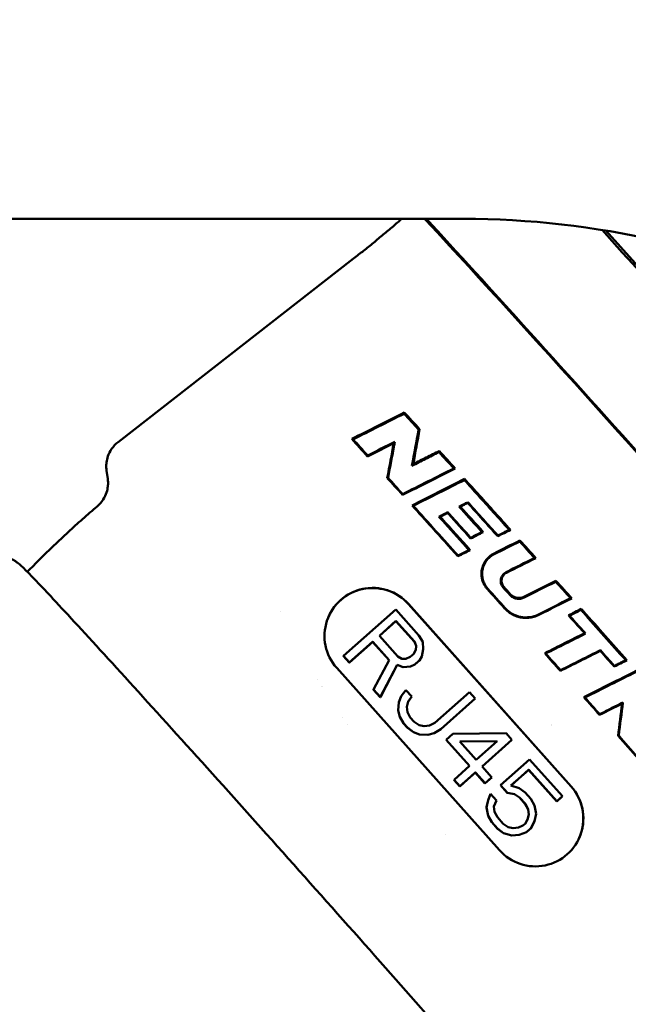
# Model space of a CAD drawing. Header units: millimetres. Extents: x 0 to 4686, y -120 to 1682.
# Tile 12 of 256: x 411 to 425, y 549 to 572. Entities that reach past the tile are written whole.
import ezdxf

# ---------------------------------------------------------------- set-up
doc = ezdxf.new("R2010")
doc.units = ezdxf.units.MM
doc.header["$LTSCALE"] = 2
doc.layers.add('Bemaßung (ISO)', color=7, linetype='Continuous', lineweight=25)
doc.layers.add('Sichtbar (ISO)', color=7, linetype='Continuous', lineweight=50)
doc.styles.add('Notiztext (DIN)', font='isocpeur.ttf')
doc.dimstyles.new('Standard (DIN)', dxfattribs={"dimscale": 2, "dimtxt": 3.5, "dimasz": 2.5, "dimexe": 2, "dimexo": 0.5, "dimgap": 0.5, "dimtad": 1, "dimrnd": 1e-08, "dimtxsty": 'Notiztext (DIN)', "dimcen": 0.09, "dimdle": 10, "dimclrd": 256, "dimclre": 256, "dimclrt": 256, "dimadec": 0, "dimazin": 0, "dimtfac": 1, "dimtmove": 0, "dimatfit": 3, "dimfxl": 1, "dimtolj": 1, "dimtzin": 0, "dimlwd": -1, "dimlwe": -1, "dimarcsym": 0})

# ---------------------------------------------------------------- blocks, each defined once
blk = doc.blocks.new('*D22')
at = {"layer": 'Bemaßung (ISO)', "transparency": 16777216}
for p, q in [((222.481, 634.891), (165.257, 634.891)), ((169.257, 629.891), (169.257, 515.856)), ((562.207, 510.856), (165.257, 510.856))]:
    blk.add_line(p, q, dxfattribs=at)
for points in [[(168.423, 629.891), (170.09, 629.891), (169.257, 634.891)], [(168.423, 515.856), (170.09, 515.856), (169.257, 510.856)]]:
    blk.add_solid(points, dxfattribs=at)
at = {"layer": 'Defpoints', "color": 0, "transparency": 16777216}
for p in [(223.481, 634.891), (169.257, 510.856), (563.207, 510.856)]:
    blk.add_point(p, dxfattribs=at)
at = {"layer": 'Bemaßung (ISO)', "transparency": 16777216, "insert": (159.857, 560.428), "char_height": 7, "attachment_point": 1, "rotation": 90, "style": 'Notiztext (DIN)'}
blk.add_mtext('\\A1;124,03', dxfattribs=at)

msp = doc.modelspace()

# ---------------------------------------------------------------- linework, layer by layer
at = {"layer": 'Sichtbar (ISO)'}
for p, q in [((420.8667, 567.4903), (375.5641, 567.4903)), ((424.1301, 567.2222), (430.7936, 559.8137)), ((418.3592, 566.5811), (412.9662, 562.3775)), ((419.5128, 563.0262), (419.5202, 563.0557)), ((419.8477, 562.6597), (419.8712, 562.6696)), ((419.2783, 562.3507), (419.3024, 562.3821)), ((418.6826, 562.0697), (418.6806, 562.0492)), ((412.7296, 561.5321), (412.7026, 561.7259)), ((419.7233, 561.8722), (419.6958, 561.8347)), ((420.8946, 561.5063), (420.9007, 561.5316)), ((418.1289, 557.477), (419.3232, 558.5416)), ((419.3232, 558.5416), (419.8556, 557.9444)), ((419.6126, 558.664), (423.3391, 554.484)), ((419.6142, 558.6678), (423.3407, 554.4878)), ((423.565, 558.5308), (423.5704, 558.554)), ((416.6913, 558.4903), (416.6913, 558.4903)), ((419.3293, 558.279), (418.9481, 557.9393)), ((419.3281, 558.2765), (418.9488, 557.9384)), ((419.3293, 558.279), (419.3281, 558.2765)), ((419.7496, 557.8038), (419.3281, 558.2765)), ((419.7507, 557.8063), (419.3293, 558.279)), ((423.3037, 558.3998), (423.2799, 558.4083)), ((418.9481, 557.9393), (419.3695, 557.4666)), ((419.8556, 557.9444), (419.9411, 557.7974)), ((423.6697, 557.9891), (423.6459, 557.9977)), ((418.7945, 557.8009), (418.2609, 557.3252)), ((418.7956, 557.8034), (418.262, 557.3277)), ((418.7956, 557.8034), (418.7945, 557.8009)), ((419.1715, 557.3781), (418.7945, 557.8009)), ((419.1727, 557.3804), (418.7956, 557.8034)), ((419.7313, 557.5211), (419.7854, 557.614)), ((419.7507, 557.8063), (419.7496, 557.8038)), ((419.7496, 557.8038), (419.7907, 557.7065)), ((419.7918, 557.709), (419.7507, 557.8063)), ((419.7907, 557.7065), (419.7843, 557.6121)), ((419.7854, 557.614), (419.7918, 557.709)), ((419.7918, 557.709), (419.7907, 557.7065)), ((419.9536, 557.6299), (419.9185, 557.4647)), ((419.9411, 557.7974), (419.9536, 557.6299)), ((418.1289, 557.477), (418.1278, 557.4745)), ((418.2609, 557.3252), (418.1278, 557.4745)), ((418.262, 557.3277), (418.1289, 557.477)), ((418.8166, 556.7057), (419.1727, 557.3804)), ((419.3695, 557.4666), (419.4615, 557.4146)), ((419.4615, 557.4146), (419.5567, 557.4101)), ((419.5567, 557.4101), (419.6551, 557.4532)), ((419.6551, 557.4532), (419.7313, 557.5211)), ((419.8644, 557.3718), (419.7628, 557.2812)), ((419.8633, 557.3693), (419.9174, 557.4622)), ((419.8644, 557.3718), (419.8633, 557.3693)), ((419.9185, 557.4647), (419.8644, 557.3718)), ((419.9185, 557.4647), (419.9174, 557.4622)), ((422.7583, 557.5312), (422.7345, 557.5398)), ((421.6986, 553.024), (417.9721, 557.204)), ((418.262, 557.3277), (418.2609, 557.3252)), ((418.9707, 556.529), (419.3555, 557.2739)), ((419.3566, 557.2764), (418.9718, 556.5315)), ((419.3566, 557.2764), (419.3555, 557.2739)), ((419.3555, 557.2739), (419.4951, 557.2197)), ((419.4962, 557.2222), (419.3566, 557.2764)), ((419.4951, 557.2197), (419.6632, 557.2357)), ((419.4962, 557.2222), (419.4951, 557.2197)), ((419.6644, 557.2382), (419.4962, 557.2222)), ((419.6632, 557.2357), (419.7617, 557.2787)), ((419.6644, 557.2382), (419.6632, 557.2357)), ((419.7628, 557.2812), (419.6644, 557.2382)), ((419.8633, 557.3693), (419.7617, 557.2787)), ((419.7628, 557.2812), (419.7617, 557.2787)), ((424.3278, 557.2494), (424.3256, 557.2335)), ((417.5291, 556.9423), (417.5291, 556.9423)), ((417.635, 556.7689), (417.635, 556.7688)), ((417.6357, 556.7679), (417.6356, 556.7679)), ((418.8166, 556.7057), (418.8154, 556.7032)), ((418.9707, 556.529), (418.8154, 556.7032)), ((418.9718, 556.5315), (418.8166, 556.7057)), ((419.451, 556.5568), (419.5558, 556.6949)), ((419.5558, 556.6949), (419.6889, 556.5456)), ((418.9718, 556.5315), (418.9707, 556.529)), ((419.4499, 556.5543), (419.3926, 556.4139)), ((419.3937, 556.4164), (419.451, 556.5568)), ((419.451, 556.5568), (419.4499, 556.5543)), ((419.6091, 556.4287), (419.6878, 556.5431)), ((419.6889, 556.5456), (419.6095, 556.4301)), ((419.6889, 556.5456), (419.6878, 556.5431)), ((420.2213, 555.9485), (421.009, 556.6506)), ((421.141, 556.4988), (420.3533, 555.7967)), ((421.1421, 556.5013), (420.3544, 555.7992)), ((421.009, 556.6506), (421.1421, 556.5013)), ((421.1421, 556.5013), (421.141, 556.4988)), ((419.3926, 556.4139), (419.3797, 556.2238)), ((419.3808, 556.2263), (419.3937, 556.4164)), ((419.3937, 556.4164), (419.3926, 556.4139)), ((419.6095, 556.4301), (419.5776, 556.3124)), ((419.5776, 556.3124), (419.5933, 556.1925)), ((424.5242, 556.4092), (424.5059, 556.3851)), ((418.0964, 556.0638), (418.0964, 556.0638)), ((419.3808, 556.2263), (419.3797, 556.2238)), ((419.3797, 556.2238), (419.4176, 556.079)), ((419.4187, 556.0815), (419.3808, 556.2263)), ((419.4187, 556.0815), (419.4176, 556.079)), ((419.4176, 556.079), (419.5031, 555.9319)), ((419.5042, 555.9344), (419.4187, 556.0815)), ((419.5933, 556.1925), (419.6566, 556.0703)), ((419.6566, 556.0703), (419.7454, 555.9708)), ((418.212, 555.8989), (418.212, 555.8989)), ((418.2127, 555.898), (418.2127, 555.898)), ((419.5042, 555.9344), (419.5031, 555.9319)), ((419.5918, 555.8324), (419.5031, 555.9319)), ((419.5929, 555.8349), (419.5042, 555.9344)), ((419.5929, 555.8349), (419.5918, 555.8324)), ((419.5918, 555.8324), (419.7281, 555.7306)), ((419.7292, 555.7331), (419.5929, 555.8349)), ((419.7454, 555.9708), (419.8595, 555.8939)), ((419.8595, 555.8939), (419.9769, 555.8646)), ((419.9769, 555.8646), (420.0975, 555.8828)), ((420.0975, 555.8828), (420.2213, 555.9485)), ((420.204, 555.7083), (420.3533, 555.7967)), ((420.3544, 555.7992), (420.2051, 555.7108)), ((420.3544, 555.7992), (420.3533, 555.7967)), ((422.8876, 555.8971), (422.8876, 555.897)), ((422.8979, 555.8852), (422.8979, 555.8852)), ((419.7292, 555.7331), (419.7281, 555.7306)), ((419.7281, 555.7306), (419.8677, 555.6764)), ((419.8688, 555.6789), (419.7292, 555.7331)), ((419.8688, 555.6789), (419.8677, 555.6764)), ((419.8677, 555.6764), (420.058, 555.6675)), ((420.0591, 555.67), (419.8688, 555.6789)), ((420.058, 555.6675), (420.204, 555.7083)), ((420.0591, 555.67), (420.058, 555.6675)), ((420.2051, 555.7108), (420.0591, 555.67)), ((420.2051, 555.7108), (420.204, 555.7083)), ((420.481, 555.5548), (420.6335, 555.6907)), ((420.6335, 555.6907), (421.8519, 555.7052)), ((421.8519, 555.7052), (421.985, 555.5559)), ((420.481, 555.5548), (420.4799, 555.5523)), ((421.0115, 554.956), (420.4799, 555.5523)), ((421.0134, 554.9577), (420.481, 555.5548)), ((421.6486, 555.524), (420.7887, 555.5166)), ((420.7887, 555.5166), (421.1658, 555.0936)), ((420.7909, 555.5141), (421.6458, 555.5214)), ((421.1658, 555.0936), (421.6486, 555.524)), ((421.985, 555.5559), (421.2989, 554.9443)), ((421.9839, 555.5534), (421.2997, 554.9435)), ((421.985, 555.5559), (421.9839, 555.5534)), ((420.6576, 554.6406), (421.0134, 554.9577)), ((421.2989, 554.9443), (421.5207, 554.6955)), ((421.7236, 554.5191), (422.3843, 555.108)), ((422.3843, 555.108), (423.1384, 554.2621)), ((421.1453, 554.8059), (420.7896, 554.4888)), ((421.1465, 554.8084), (420.7907, 554.4913)), ((421.1465, 554.8084), (421.1453, 554.8059)), ((421.3671, 554.5571), (421.1453, 554.8059)), ((421.3683, 554.5596), (421.1465, 554.8084)), ((421.5196, 554.693), (421.3671, 554.5571)), ((421.5207, 554.6955), (421.3683, 554.5596)), ((421.5207, 554.6955), (421.5196, 554.693)), ((422.3681, 554.8704), (421.9615, 554.508)), ((422.367, 554.8679), (421.9628, 554.5076)), ((422.3681, 554.8704), (422.367, 554.8679)), ((423.0103, 554.1463), (422.367, 554.8679)), ((423.0114, 554.1488), (422.3681, 554.8704)), ((420.6576, 554.6406), (420.6565, 554.6381)), ((420.7896, 554.4888), (420.6565, 554.6381)), ((420.7907, 554.4913), (420.6576, 554.6406)), ((420.7907, 554.4913), (420.7896, 554.4888)), ((421.3683, 554.5596), (421.3671, 554.5571)), ((421.7236, 554.5191), (421.7225, 554.5166)), ((421.8777, 554.3424), (421.7225, 554.5166)), ((421.8789, 554.3449), (421.7236, 554.5191)), ((421.9615, 554.508), (422.1487, 554.4515)), ((422.1487, 554.4515), (422.285, 554.3498)), ((421.4938, 554.3128), (421.4365, 554.1724)), ((421.4376, 554.1749), (421.4949, 554.3153)), ((421.4949, 554.3153), (421.4938, 554.3128)), ((421.4949, 554.3153), (421.628, 554.166)), ((421.8789, 554.3449), (421.8777, 554.3424)), ((421.8777, 554.3424), (422.0427, 554.3109)), ((422.0438, 554.3134), (421.8789, 554.3449)), ((422.0438, 554.3134), (422.0427, 554.3109)), ((422.0427, 554.3109), (422.1568, 554.234)), ((422.158, 554.2365), (422.0438, 554.3134)), ((422.158, 554.2365), (422.1568, 554.234)), ((422.2899, 554.0847), (422.1568, 554.234)), ((422.291, 554.0872), (422.158, 554.2365)), ((422.285, 554.3498), (422.4181, 554.2005)), ((423.1373, 554.2596), (423.0103, 554.1463)), ((423.1384, 554.2621), (423.0114, 554.1488)), ((423.1384, 554.2621), (423.1373, 554.2596)), ((421.4365, 554.1724), (421.4014, 554.0071)), ((421.4025, 554.0097), (421.4014, 554.0071)), ((421.4014, 554.0071), (421.4361, 553.8148)), ((421.4025, 554.0097), (421.4376, 554.1749)), ((421.4372, 553.8173), (421.4025, 554.0097)), ((421.4376, 554.1749), (421.4365, 554.1724)), ((421.628, 554.166), (421.5707, 554.0256)), ((421.5707, 554.0256), (421.5864, 553.9057)), ((422.291, 554.0872), (422.2899, 554.0847)), ((422.2899, 554.0847), (422.3532, 553.9625)), ((422.3544, 553.965), (422.291, 554.0872)), ((422.4181, 554.2005), (422.5036, 554.0534)), ((422.5036, 554.0534), (422.5383, 553.8611)), ((423.0114, 554.1488), (423.0103, 554.1463)), ((421.4372, 553.8173), (421.4361, 553.8148)), ((421.4361, 553.8148), (421.5216, 553.6677)), ((421.5227, 553.6702), (421.4372, 553.8173)), ((421.5864, 553.9057), (421.6497, 553.7835)), ((421.6497, 553.7835), (421.7828, 553.6342)), ((422.369, 553.8426), (422.3374, 553.726)), ((422.3382, 553.7274), (422.3701, 553.8451)), ((422.3544, 553.965), (422.3532, 553.9625)), ((422.3532, 553.9625), (422.369, 553.8426)), ((422.3701, 553.8451), (422.3544, 553.965)), ((422.3701, 553.8451), (422.369, 553.8426)), ((422.5383, 553.8611), (422.5032, 553.6958)), ((421.5227, 553.6702), (421.5216, 553.6677)), ((421.6547, 553.5185), (421.5216, 553.6677)), ((421.6558, 553.521), (421.5227, 553.6702)), ((421.7828, 553.6342), (421.897, 553.5573)), ((421.897, 553.5573), (422.0143, 553.528)), ((422.0143, 553.528), (422.1349, 553.5462)), ((422.1349, 553.5462), (422.2333, 553.5893)), ((422.2333, 553.5893), (422.2842, 553.6346)), ((422.2842, 553.6346), (422.3382, 553.7274)), ((422.4194, 553.5303), (422.5021, 553.6933)), ((422.5032, 553.6958), (422.4205, 553.5328)), ((422.5032, 553.6958), (422.5021, 553.6933)), ((420.4551, 553.3884), (420.4551, 553.3884)), ((421.6558, 553.521), (421.6547, 553.5185)), ((421.6547, 553.5185), (421.791, 553.4167)), ((421.7921, 553.4192), (421.6558, 553.521)), ((421.7921, 553.4192), (421.791, 553.4167)), ((421.791, 553.4167), (421.9781, 553.3602)), ((421.9792, 553.3628), (421.7921, 553.4192)), ((421.9781, 553.3602), (422.1463, 553.3762)), ((421.9792, 553.3628), (421.9781, 553.3602)), ((422.1474, 553.3787), (421.9792, 553.3628)), ((422.1463, 553.3762), (422.3177, 553.4397)), ((422.1474, 553.3787), (422.1463, 553.3762)), ((422.3188, 553.4422), (422.1474, 553.3787)), ((422.4194, 553.5303), (422.3177, 553.4397)), ((422.3188, 553.4422), (422.3177, 553.4397)), ((422.4205, 553.5328), (422.3188, 553.4422)), ((422.4205, 553.5328), (422.4194, 553.5303))]:
    msp.add_line(p, q, dxfattribs=at)
msp.add_arc((420.8667, 547.4903), 20, 64.15806, 90, dxfattribs=at)
for centre, major_axis, ratio, start_param, end_param in [((426.0573, 560.5853), (6.9534, -7.8008), 0.0124969, 5.8633682, 8.929562), ((426.0573, 560.5853), (7.8517, -8.8085), 0.0124969, 5.6543499, 8.7436731), ((428.1473, 562.4483), (7.8517, -8.8085), 0.0124969, 0, 2.1342276), ((431.9684, 568.6886), (29.8297, 14.7755), 0.0157353, 1.9934688, 2.0383285), ((432.2268, 568.8166), (28.7525, 14.242), 0.0157353, 2.0210245, 2.0666924), ((370.3009, 511.2752), (112.0005, -12.2985), 0.5369477, 1.187131, 1.1874429), ((429.1388, 566.1327), (93.5102, 47.0493), 0.0101142, 1.6713509, 1.6777808), ((428.777, 566.8889), (85.6962, 43.1548), 0.0024761, 1.6803351, 1.6876161), ((423.5716, 558.3696), (6.4555, -7.2425), 0.0125458, 2.0486553, 2.1125267), ((429.4499, 566.6396), (-31.6086, -16.0644), 0.0108002, 1.244444, 1.2842846), ((429.7303, 566.7821), (-30.4882, -15.495), 0.0108002, 1.222527, 1.2629817), ((496.5096, 621.6208), (179.4125, 20.2242), 0.3169761, 4.2404295, 4.2406196), ((422.6016, 557.505), (-6.5127, 7.3064), 0.0125063, 5.2260652, 5.2884646), ((425.6797, 563.3096), (32.1086, 16.0762), 0.015462, 1.712443, 1.7504345), ((425.9467, 563.4433), (31.0144, 15.5283), 0.015462, 1.7266748, 1.7650365), ((304.5059, 460.572), (93.0937, 177.7204), 0.3905426, 5.5019891, 5.5021114), ((332.7138, 473.2295), (-194.6101, 20.873), 0.536299, 4.3071468, 4.3072988), ((424.5694, 562.3982), (-32.8133, -16.5668), 0.0109101, 1.457418, 1.4663153), ((424.844, 562.5369), (-31.7042, -16.0068), 0.0109101, 1.4449721, 1.4532221), ((511.846, 633.4495), (219.3095, 24.3331), 0.3172095, 4.2518793, 4.2520225), ((423.8277, 561.7562), (-32.712, -16.493), 0.0108475, 1.4990029, 1.5078965), ((424.1331, 561.9173), (-31.8641, -16.0659), 0.0109323, 1.4876432, 1.4958293), ((512.7066, 634.0768), (221.0474, 24.4467), 0.3172564, 4.2543682, 4.2545083), ((273.7014, 433.5276), (119.7958, 227.7766), 0.3898384, 5.4905954, 5.4906813), ((424.1568, 550.745), (-135.6977, -68.4256), 0.0610073, 4.6962947, 4.7006571), ((420.0789, 558.4174), (33.0831, 16.6902), 0.0152679, 1.5001117, 1.5177009), ((271.1919, 431.3139), (122.445, 232.6243), 0.3896955, 5.4885111, 5.488594), ((603.7317, 727.5265), (-167.1639, -374.2469), 0.2856469, 5.2990255, 5.2990955), ((423.5473, 558.3482), (-6.2561, 7.0191), 0.0143319, 4.896506, 4.9518472), ((423.5719, 558.3699), (6.4556, -7.2424), 0.0125143, 1.7471689, 1.8042207), ((423.8506, 561.7761), (-33.0116, -16.6595), 0.0109175, 1.4711574, 1.4797082), ((424.1248, 561.9145), (-31.9032, -16.1001), 0.0109175, 1.4592997, 1.4671978), ((511.1555, 632.8505), (218.753, 24.2454), 0.317225, 4.2527307, 4.2528736), ((275.7676, 435.2944), (117.9149, 224.14), 0.3897912, 5.489824, 5.4899109), ((421.593, 559.7121), (-32.5099, -16.3443), 0.01098, 1.5732448, 1.5932016), ((421.3221, 559.5758), (-33.6119, -16.8983), 0.01098, 1.5813149, 1.6011734), ((524.3608, 643.3614), (250.8507, 27.5496), 0.3173568, 4.2596824, 4.2598027), ((420.5254, 547.6517), (134.6072, 68.0414), 0.0610336, 1.5216327, 1.5270735), ((420.6533, 548.016), (130.5192, 65.9746), 0.060988, 1.5221036, 1.5276317), ((614.6439, 737.8072), (-175.784, -394.0714), 0.2858219, 5.3055117, 5.3055773), ((423.5487, 558.3493), (-6.2567, 7.0193), 0.014143, 4.7637183, 4.8180995), ((423.5719, 558.37), (6.4557, -7.2423), 0.0125044, 1.6185928, 1.6746645), ((418.7932, 557.9359), (-1.0049, 0.4474), 0.999906, 4.2885193, 7.430112), ((418.7915, 557.9322), (-1.0049, 0.4474), 0.999906, 4.2885193, 6.2813156), ((422.6016, 557.5054), (-6.5113, 7.3047), 0.012481, 4.8471617, 4.9088463), ((422.626, 557.5263), (6.3128, -7.0818), 0.0107536, 1.7097225, 1.773405), ((422.4492, 557.3692), (-6.2473, 7.1312), 0.0647618, 4.8686452, 4.8923434), ((422.4493, 557.3688), (6.4466, -7.3586), 0.0647618, 1.7224068, 1.7453562), ((412.5434, 560.3797), (127.9824, 63.7939), 0.0436262, 4.7692192, 4.7749837), ((412.1136, 560.3649), (132.002, 65.7977), 0.0436022, 4.7701655, 4.7758943), ((528.7865, 646.7637), (263.9882, 28.5686), 0.3175648, 4.2673365, 4.2674485), ((423.4332, 558.4636), (-1.3519, -0.6782), 0.0006546, 4.6143829, 4.8079472), ((413.298, 551.3961), (129.2729, 65.0672), 0.0086296, 1.4863207, 1.4933915), ((413.6574, 551.3279), (125.0539, 62.9608), 0.0103746, 1.4854239, 1.4927334), ((412.3822, 550.6941), (121.1875, 60.9763), 0.0070411, 1.4711674, 1.4787195), ((423.3626, 558.183), (6.2665, -7.0303), 0.0106551, 1.4281183, 1.4794478), ((422.6017, 557.5051), (-6.5128, 7.3064), 0.0124893, 4.650529, 4.7060049), ((422.625, 557.5258), (6.3119, -7.0809), 0.010867, 1.5080621, 1.5618658), ((412.159, 550.2852), (125.1273, 62.9801), 0.0086115, 1.4716353, 1.4789486), ((423.3383, 558.1617), (-6.4693, 7.2578), 0.0124055, 4.5731036, 4.6228115), ((527.1991, 645.1077), (263.2802, 28.1299), 0.3177399, 4.2783488, 4.2784612), ((407.1606, 547.4533), (38.683, 19.7838), 0.0149151, 1.0887648, 1.1233745), ((407.4461, 547.5993), (37.5527, 19.2057), 0.0149151, 1.0820026, 1.1168933), ((422.6017, 557.5051), (-6.5128, 7.3064), 0.0124875, 4.5114603, 4.5677867), ((311.8528, 453.7433), (-233.8468, 23.8903), 0.5349797, 4.2693118, 4.2694291), ((410.0028, 547.8792), (112.113, 56.4302), 0.00866, 1.4367131, 1.4413442), ((422.5197, 553.7559), (1.0049, -0.4474), 0.999906, 4.2885193, 7.430112), ((422.518, 553.7522), (1.0049, -0.4474), 0.999906, 0.0018697, 1.1469267)]:
    msp.add_ellipse(centre, major_axis=major_axis, ratio=ratio, start_param=start_param, end_param=end_param, dxfattribs=at)
for points, knots in [([(418.3592, 566.5811), (418.4356, 566.6406), (418.5118, 566.7007), (418.6635, 566.8218), (418.739, 566.8829), (418.8895, 567.0059), (418.9644, 567.0679), (419.1135, 567.1927), (419.1878, 567.2556), (419.3278, 567.3757), (419.3937, 567.4328), (419.4593, 567.4903)], [6.27672062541, 6.27672062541, 6.27672062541, 6.27672062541, 6.27686664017, 6.27686664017, 6.27701265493, 6.27701265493, 6.27715866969, 6.27715866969, 6.27730468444, 6.27730468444, 6.27743551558, 6.27743551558, 6.27743551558, 6.27743551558]), ([(412.7026, 561.7259), (412.6994, 561.7485), (412.6969, 561.7744), (412.6952, 561.8356), (412.6962, 561.8709), (412.7067, 561.9536), (412.7163, 562.0011), (412.7528, 562.1064), (412.78, 562.1643), (412.8579, 562.2778), (412.9088, 562.3328), (412.9662, 562.3775)], [6.270139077, 6.270139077, 6.270139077, 6.270139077, 6.274041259, 6.274041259, 6.277943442, 6.277943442, 6.281845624, 6.281845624, 6.285747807, 6.285747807, 6.289649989, 6.289649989, 6.289649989, 6.289649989]), ([(419.3024, 562.3821), (419.2976, 562.3561), (419.2928, 562.3302), (419.2423, 562.0596), (419.1958, 561.8097), (419.1483, 561.5551)], [3.407850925, 3.407850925, 3.407850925, 3.407850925, 3.416878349, 3.416878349, 3.50213991, 3.50213991, 3.50213991, 3.50213991]), ([(419.6958, 561.8347), (419.7988, 561.8867), (419.9019, 561.9387), (420.1081, 562.0428), (420.2112, 562.0948), (420.3143, 562.1468)], [-0.069496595, -0.069496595, -0.069496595, -0.069496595, -0.034751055, -0.034751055, -0.000009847, -0.000009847, -0.000009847, -0.000009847]), ([(419.7233, 561.8722), (419.8229, 561.9224), (419.9225, 561.9726), (420.1217, 562.073), (420.2213, 562.1232), (420.3209, 562.1734)], [-0.067095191, -0.067095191, -0.067095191, -0.067095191, -0.03354831, -0.03354831, -0.000000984, -0.000000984, -0.000000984, -0.000000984]), ([(420.3209, 562.1734), (420.3198, 562.169), (420.3187, 562.1645), (420.3165, 562.1557), (420.3154, 562.1512), (420.3143, 562.1468)], [0.000000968, 0.000000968, 0.000000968, 0.000000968, 0.017132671, 0.017132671, 0.034265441, 0.034265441, 0.034265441, 0.034265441]), ([(412.4898, 560.9045), (412.5438, 560.9502), (412.5905, 561.0047), (412.6613, 561.1152), (412.6858, 561.1706), (412.7184, 561.2709), (412.7269, 561.3159), (412.7361, 561.3943), (412.7368, 561.4279), (412.7351, 561.486), (412.7326, 561.5106), (412.7296, 561.5321)], [6.277240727, 6.277240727, 6.277240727, 6.277240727, 6.281038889, 6.281038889, 6.284837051, 6.284837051, 6.288635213, 6.288635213, 6.292433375, 6.292433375, 6.296231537, 6.296231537, 6.296231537, 6.296231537]), ([(421.9218, 560.3666), (421.6804, 560.6352), (421.4414, 560.9006), (421.1026, 561.2762), (420.998, 561.392), (420.8946, 561.5063)], [-4.01729269, -4.01729269, -4.01729269, -4.01729269, -3.91062767, -3.91062767, -3.86217828, -3.86217828, -3.86217828, -3.86217828]), ([(420.9007, 561.5316), (421.0136, 561.4065), (421.1278, 561.2798), (421.2432, 561.1516), (421.3587, 561.0233), (421.4755, 560.8935), (421.5934, 560.7624), (421.7112, 560.6313), (421.83, 560.499), (421.95, 560.3653)], [0.00000062, 0.00000062, 0.00000062, 0.00000062, 0.33333333, 0.33333333, 0.33333333, 0.66666667, 0.66666667, 0.66666667, 1, 1, 1, 1]), ([(420.9746, 561.0006), (420.941, 560.9836), (420.9073, 560.9667), (420.8401, 560.9329), (420.8064, 560.9159), (420.7728, 560.899)], [0.000000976, 0.000000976, 0.000000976, 0.000000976, 0.011296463, 0.011296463, 0.022602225, 0.022602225, 0.022602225, 0.022602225]), ([(420.8024, 560.8976), (420.8308, 560.9119), (420.8592, 560.9262), (420.9159, 560.9547), (420.9443, 560.969), (420.9726, 560.9833)], [-0.019063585, -0.019063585, -0.019063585, -0.019063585, -0.0095283, -0.0095283, -0.000002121, -0.000002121, -0.000002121, -0.000002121]), ([(420.9746, 561.0006), (420.9743, 560.9977), (420.9739, 560.9948), (420.9733, 560.9891), (420.9729, 560.9862), (420.9726, 560.9833)], [0.000007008, 0.000007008, 0.000007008, 0.000007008, 0.016631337, 0.016631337, 0.033255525, 0.033255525, 0.033255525, 0.033255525]), ([(420.9746, 561.0006), (420.9842, 560.9898), (420.9939, 560.9791), (421.2188, 560.7291), (421.4391, 560.4838), (421.6616, 560.2357)], [3.89432707, 3.89432707, 3.89432707, 3.89432707, 3.89876262, 3.89876262, 3.9973504, 3.9973504, 3.9973504, 3.9973504]), ([(410.8892, 559.4027), (410.9854, 559.5024), (411.0826, 559.6014), (411.2856, 559.804), (411.3915, 559.9076), (411.6055, 560.1128), (411.7136, 560.2143), (411.9319, 560.4153), (412.0421, 560.5147), (412.2645, 560.7113), (412.3767, 560.8085), (412.4898, 560.9045)], [4.7170843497, 4.7170843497, 4.7170843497, 4.7170843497, 4.71732179, 4.71732179, 4.7175747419, 4.7175747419, 4.7178276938, 4.7178276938, 4.7180806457, 4.7180806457, 4.7183335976, 4.7183335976, 4.7183335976, 4.7183335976]), ([(420.7478, 559.7603), (420.5504, 559.98), (420.3549, 560.1973), (420.0055, 560.5851), (419.8503, 560.7571), (419.6982, 560.9257)], [1.7522888, 1.7522888, 1.7522888, 1.7522888, 1.83999615, 1.83999615, 1.91222398, 1.91222398, 1.91222398, 1.91222398]), ([(419.7247, 560.9165), (419.8963, 560.7261), (420.072, 560.531), (420.415, 560.1497), (420.5816, 559.9643), (420.7498, 559.7769)], [3.84389369, 3.84389369, 3.84389369, 3.84389369, 3.92603445, 3.92603445, 4.00101626, 4.00101626, 4.00101626, 4.00101626]), ([(420.514, 560.7687), (420.4803, 560.7517), (420.4467, 560.7348), (420.3793, 560.7009), (420.3457, 560.684), (420.312, 560.667)], [0.000000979, 0.000000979, 0.000000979, 0.000000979, 0.011306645, 0.011306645, 0.022626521, 0.022626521, 0.022626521, 0.022626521]), ([(420.514, 560.7687), (420.5136, 560.7658), (420.5133, 560.7629), (420.5126, 560.7571), (420.5123, 560.7542), (420.512, 560.7513)], [0.000005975, 0.000005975, 0.000005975, 0.000005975, 0.016737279, 0.016737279, 0.033468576, 0.033468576, 0.033468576, 0.033468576]), ([(420.514, 560.7687), (420.5504, 560.7282), (420.5869, 560.6876), (420.7602, 560.495), (420.8988, 560.3407), (421.0386, 560.185)], [3.895733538, 3.895733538, 3.895733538, 3.895733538, 3.912551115, 3.912551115, 3.975112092, 3.975112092, 3.975112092, 3.975112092]), ([(420.7728, 560.899), (420.7777, 560.8988), (420.7827, 560.8985), (420.7925, 560.8981), (420.7975, 560.8978), (420.8024, 560.8976)], [-0.033521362, -0.033521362, -0.033521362, -0.033521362, -0.016760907, -0.016760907, -0.000001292, -0.000001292, -0.000001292, -0.000001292]), ([(421.2984, 560.3157), (421.1399, 560.4919), (420.9829, 560.6661), (420.8099, 560.8579), (420.7913, 560.8785), (420.7728, 560.899)], [-3.994984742, -3.994984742, -3.994984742, -3.994984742, -3.924297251, -3.924297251, -3.915785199, -3.915785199, -3.915785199, -3.915785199]), ([(420.312, 560.667), (420.3169, 560.6668), (420.3219, 560.6665), (420.3319, 560.6661), (420.3368, 560.6658), (420.3418, 560.6656)], [-0.033753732, -0.033753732, -0.033753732, -0.033753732, -0.016877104, -0.016877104, -0.00000165, -0.00000165, -0.00000165, -0.00000165]), ([(421.0004, 559.9031), (420.8141, 560.1103), (420.6295, 560.3151), (420.4028, 560.5664), (420.3573, 560.6168), (420.312, 560.667)], [-4.02082142, -4.02082142, -4.02082142, -4.02082142, -3.93797266, -3.93797266, -3.91703638, -3.91703638, -3.91703638, -3.91703638]), ([(420.3418, 560.6656), (420.3702, 560.6799), (420.3985, 560.6942), (420.4553, 560.7228), (420.4836, 560.737), (420.512, 560.7513)], [-0.019065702, -0.019065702, -0.019065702, -0.019065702, -0.009529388, -0.009529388, -0.000001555, -0.000001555, -0.000001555, -0.000001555]), ([(420.3418, 560.6656), (420.3566, 560.6492), (420.3715, 560.6327), (420.5967, 560.3827), (420.8117, 560.1436), (421.0289, 559.9018)], [4.05575322, 4.05575322, 4.05575322, 4.05575322, 4.06256258, 4.06256258, 4.15893177, 4.15893177, 4.15893177, 4.15893177]), ([(421.0366, 560.1683), (420.8676, 560.3563), (420.7002, 560.5424), (420.5277, 560.7338), (420.5199, 560.7426), (420.512, 560.7513)], [1.758540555, 1.758540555, 1.758540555, 1.758540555, 1.833871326, 1.833871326, 1.837482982, 1.837482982, 1.837482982, 1.837482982]), ([(410.1041, 559.6696), (410.1524, 559.6953), (410.2006, 559.7107), (410.2949, 559.7293), (410.3382, 559.7298), (410.4184, 559.7245), (410.451, 559.717), (410.5082, 559.701), (410.5299, 559.6921), (410.5719, 559.6733), (410.5882, 559.6642), (410.627, 559.6413), (410.6417, 559.6304), (410.6987, 559.588), (410.7202, 559.5671), (410.8735, 559.424), (411.0688, 559.2207), (411.6709, 558.5795), (412.0755, 558.1415), (413.0363, 557.0911), (413.5902, 556.4811), (414.7941, 555.1479), (415.4437, 554.4251), (416.7733, 552.9393), (417.4532, 552.1765), (418.7747, 550.6877), (419.4162, 549.962), (420.5961, 548.6207), (421.1343, 548.0053), (422.0538, 546.9464), (422.4345, 546.5034), (423.0043, 545.8294), (423.1812, 545.616), (423.2984, 545.4534), (423.3136, 545.4324), (423.3457, 545.3773), (423.3583, 545.358), (423.382, 545.2949), (423.3871, 545.28), (423.3995, 545.2342), (423.408, 545.1998), (423.4112, 545.1041), (423.4094, 545.0512), (423.376, 544.9398), (423.3546, 544.8903), (423.3212, 544.8419)], [0.0086763, 0.0086763, 0.0086763, 0.0086763, 0.0130115, 0.0130115, 0.0183422, 0.0183422, 0.0251617, 0.0251617, 0.0333812, 0.0333812, 0.0447606, 0.0447606, 0.066373, 0.066373, 0.141048, 0.141048, 0.4545999, 0.4545999, 0.7793381, 0.7793381, 1.1002768, 1.1002768, 1.4206417, 1.4206417, 1.7408665, 1.7408665, 2.0610928, 2.0610928, 2.3814647, 2.3814647, 2.7024318, 2.7024318, 3.0273055, 3.0273055, 3.0857503, 3.0857503, 3.1149726, 3.1149726, 3.1222148, 3.1222148, 3.1322321, 3.1322321, 3.1395373, 3.1395373, 3.144195, 3.144195, 3.144195, 3.144195]), ([(421.5746, 559.8258), (421.5343, 559.8055), (421.4967, 559.78), (421.4288, 559.72), (421.3989, 559.6855), (421.3321, 559.5852), (421.3084, 559.5202), (421.2855, 559.4052), (421.2811, 559.3352), (421.3049, 559.217), (421.3186, 559.1721), (421.3552, 559.0994), (421.3682, 559.0789), (421.3865, 559.0518), (421.3935, 559.0429), (421.4014, 559.0331), (421.405, 559.0286), (421.4103, 559.0219), (421.4121, 559.0197), (421.4156, 559.0164), (421.4162, 559.0157), (421.4173, 559.0134), (421.4177, 559.0124), (421.4186, 559.0115), (421.4188, 559.0114), (421.4194, 559.0111), (421.4197, 559.011), (421.42, 559.011)], [0.000001, 0.000001, 0.000001, 0.000001, 0.01353221, 0.01353221, 0.02726467, 0.02726467, 0.05023378, 0.05023378, 0.071814, 0.071814, 0.08279256, 0.08279256, 0.08889965, 0.08889965, 0.09512168, 0.09512168, 0.1004076, 0.1004076, 0.10294056, 0.10294056, 0.10481381, 0.10481381, 0.10601062, 0.10601062, 0.1063748, 0.1063748, 0.10676369, 0.10676369, 0.10676369, 0.10676369]), ([(421.5801, 559.8076), (421.5368, 559.7858), (421.4967, 559.7578), (421.4255, 559.6912), (421.3948, 559.6526), (421.3364, 559.553), (421.3145, 559.4893), (421.2969, 559.3598), (421.2999, 559.2909), (421.3284, 559.1881), (421.3406, 559.1564), (421.3612, 559.1162), (421.3665, 559.1066), (421.3801, 559.0836), (421.3895, 559.0691), (421.4051, 559.0481), (421.4094, 559.0428), (421.4191, 559.0307), (421.4202, 559.0292), (421.4225, 559.0266), (421.4232, 559.0258), (421.4247, 559.0244), (421.4254, 559.0237), (421.4263, 559.0226), (421.4265, 559.0224), (421.427, 559.0217), (421.4272, 559.0213), (421.4276, 559.0204), (421.4278, 559.0198), (421.4283, 559.0192), (421.4284, 559.0191), (421.4286, 559.0189), (421.4286, 559.0188), (421.4288, 559.0186), (421.4289, 559.0186), (421.4291, 559.0184), (421.4292, 559.0183), (421.4296, 559.0181), (421.4299, 559.018), (421.4303, 559.0179)], [0.000001, 0.000001, 0.000001, 0.000001, 0.014559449, 0.014559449, 0.029331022, 0.029331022, 0.049714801, 0.049714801, 0.06947002, 0.06947002, 0.078548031, 0.078548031, 0.081451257, 0.081451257, 0.085629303, 0.085629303, 0.088182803, 0.088182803, 0.090631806, 0.090631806, 0.091553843, 0.091553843, 0.092484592, 0.092484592, 0.092790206, 0.092790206, 0.093244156, 0.093244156, 0.094015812, 0.094015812, 0.094186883, 0.094186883, 0.09431269, 0.09431269, 0.094443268, 0.094443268, 0.094605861, 0.094605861, 0.09501961, 0.09501961, 0.09501961, 0.09501961]), ([(421.7854, 559.0436), (421.7752, 559.0551), (421.7629, 559.071), (421.7434, 559.1095), (421.7369, 559.1279), (421.7262, 559.1782), (421.7266, 559.2084), (421.7378, 559.267), (421.7498, 559.2947), (421.7762, 559.3345), (421.7891, 559.3494), (421.8185, 559.3754), (421.8347, 559.3864), (421.8521, 559.3951)], [0.000000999, 0.000000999, 0.000000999, 0.000000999, 0.004677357, 0.004677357, 0.008568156, 0.008568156, 0.014928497, 0.014928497, 0.022049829, 0.022049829, 0.026993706, 0.026993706, 0.03185618, 0.03185618, 0.03185618, 0.03185618]), ([(421.7991, 559.058), (421.7895, 559.0686), (421.7781, 559.0836), (421.7599, 559.1197), (421.7538, 559.137), (421.7441, 559.1838), (421.7446, 559.2119), (421.7552, 559.2663), (421.7664, 559.2919), (421.791, 559.3287), (421.803, 559.3425), (421.8301, 559.3663), (421.8451, 559.3764), (421.8611, 559.3845)], [0.000001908, 0.000001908, 0.000001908, 0.000001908, 0.004361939, 0.004361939, 0.007984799, 0.007984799, 0.013850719, 0.013850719, 0.020386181, 0.020386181, 0.024874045, 0.024874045, 0.029288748, 0.029288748, 0.029288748, 0.029288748]), ([(421.4303, 559.0179), (421.4286, 559.0167), (421.4269, 559.0156), (421.4234, 559.0133), (421.4217, 559.0121), (421.42, 559.011)], [-0.030767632, -0.030767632, -0.030767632, -0.030767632, -0.015386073, -0.015386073, -0.000005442, -0.000005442, -0.000005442, -0.000005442]), ([(422.2655, 558.8156), (422.2384, 558.802), (422.2093, 558.7929), (422.149, 558.7845), (422.1185, 558.7852), (422.0588, 558.7965), (422.0301, 558.807), (421.9771, 558.837), (421.9533, 558.8562), (421.9332, 558.8786)], [0.000001, 0.000001, 0.000001, 0.000001, 0.00909057, 0.00909057, 0.01819301, 0.01819301, 0.027340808, 0.027340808, 0.036497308, 0.036497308, 0.036497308, 0.036497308]), ([(422.2601, 558.8334), (422.2345, 558.8206), (422.207, 558.812), (422.15, 558.8041), (422.1211, 558.8048), (422.0649, 558.8156), (422.0379, 558.8255), (421.9881, 558.8537), (421.9657, 558.8717), (421.9468, 558.8929)], [0.000001, 0.000001, 0.000001, 0.000001, 0.008591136, 0.008591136, 0.017192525, 0.017192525, 0.02579386, 0.02579386, 0.034397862, 0.034397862, 0.034397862, 0.034397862]), ([(421.817, 558.5675), (421.8441, 558.5372), (421.8741, 558.5094), (421.9063, 558.4846), (421.9385, 558.4599), (421.9729, 558.4382), (422.0093, 558.4197), (422.0456, 558.4013), (422.0838, 558.3862), (422.1231, 558.3748), (422.1623, 558.3634), (422.2026, 558.3557), (422.2433, 558.3518), (422.284, 558.3479), (422.3251, 558.3478), (422.3658, 558.3515), (422.4065, 558.3552), (422.4469, 558.3627), (422.4861, 558.374), (422.5254, 558.3852), (422.5636, 558.4001), (422.6001, 558.4184)], [0, 0, 0, 0, 0.1428574, 0.1428574, 0.1428574, 0.2857145, 0.2857145, 0.2857145, 0.4285716, 0.4285716, 0.4285716, 0.5714287, 0.5714287, 0.5714287, 0.7142859, 0.7142859, 0.7142859, 0.857143, 0.857143, 0.857143, 1, 1, 1, 1]), ([(421.8272, 558.5743), (421.8733, 558.5227), (421.928, 558.4785), (422.0495, 558.4097), (422.1158, 558.3853), (422.2533, 558.3591), (422.3236, 558.3573), (422.4619, 558.3766), (422.5291, 558.3975), (422.5914, 558.4288)], [0.000001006, 0.000001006, 0.000001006, 0.000001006, 0.020957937, 0.020957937, 0.041852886, 0.041852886, 0.062639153, 0.062639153, 0.083409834, 0.083409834, 0.083409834, 0.083409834]), ([(423.565, 558.5308), (423.5809, 558.513), (423.5968, 558.4951), (423.9322, 558.1189), (424.2601, 557.7504), (424.5885, 557.3803)], [4.25857953, 4.25857953, 4.25857953, 4.25857953, 4.26573705, 4.26573705, 4.40977798, 4.40977798, 4.40977798, 4.40977798]), ([(423.5704, 558.554), (423.589, 558.5332), (423.6075, 558.5123), (423.9501, 558.128), (424.2826, 557.7545), (424.6158, 557.3792)], [4.3932709, 4.3932709, 4.3932709, 4.3932709, 4.40163269, 4.40163269, 4.54772682, 4.54772682, 4.54772682, 4.54772682]), ([(423.6459, 557.9977), (423.5607, 558.0934), (423.476, 558.1885), (423.3546, 558.3246), (423.3173, 558.3664), (423.2799, 558.4083)], [1.423645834, 1.423645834, 1.423645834, 1.423645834, 1.461589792, 1.461589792, 1.47835236, 1.47835236, 1.47835236, 1.47835236]), ([(423.6697, 557.9891), (423.5799, 558.0899), (423.4906, 558.1902), (423.3693, 558.3262), (423.3366, 558.3629), (423.3037, 558.3998)], [-4.291817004, -4.291817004, -4.291817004, -4.291817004, -4.251847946, -4.251847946, -4.237129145, -4.237129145, -4.237129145, -4.237129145]), ([(424.0088, 557.6081), (424.0085, 557.6055), (424.0081, 557.6029), (424.0074, 557.5976), (424.0071, 557.595), (424.0067, 557.5923)], [0.000001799, 0.000001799, 0.000001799, 0.000001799, 0.015131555, 0.015131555, 0.030261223, 0.030261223, 0.030261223, 0.030261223]), ([(424.5885, 557.3803), (424.5596, 557.3658), (424.5307, 557.3512), (424.5017, 557.3367), (424.4728, 557.3222), (424.4438, 557.3076), (424.4148, 557.2931), (424.3858, 557.2785), (424.3568, 557.264), (424.3278, 557.2494)], [0.000079, 0.000079, 0.000079, 0.000079, 0.33333333, 0.33333333, 0.33333333, 0.66666667, 0.66666667, 0.66666667, 0.99999561, 0.99999561, 0.99999561, 0.99999561]), ([(423.0975, 557.1504), (423.0972, 557.1477), (423.0968, 557.1451), (423.0961, 557.1399), (423.0957, 557.1372), (423.0954, 557.1346)], [0.00000204, 0.00000204, 0.00000204, 0.00000204, 0.015113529, 0.015113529, 0.030224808, 0.030224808, 0.030224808, 0.030224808]), ([(423.9932, 556.1426), (424.0817, 556.1871), (424.1702, 556.2315), (424.3472, 556.3203), (424.4357, 556.3648), (424.5242, 556.4092)], [-0.059947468, -0.059947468, -0.059947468, -0.059947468, -0.029974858, -0.029974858, -0.000000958, -0.000000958, -0.000000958, -0.000000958]), ([(423.9932, 556.1426), (423.9928, 556.1399), (423.9924, 556.1373), (423.9917, 556.1319), (423.9913, 556.1293), (423.9909, 556.1266)], [0.000001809, 0.000001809, 0.000001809, 0.000001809, 0.01532854, 0.01532854, 0.030654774, 0.030654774, 0.030654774, 0.030654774])]:
    msp.add_open_spline(points, degree=3, knots=knots, dxfattribs=at)
for points in [[(419.8477, 562.6597), (419.7328, 562.7856), (419.6208, 562.9082), (419.5128, 563.0262)], [(419.5202, 563.0557), (419.6337, 562.9311), (419.751, 562.802), (419.8712, 562.6696)], [(419.8477, 562.6597), (419.7969, 562.3831), (419.746, 562.1069), (419.6958, 561.8347)], [(419.8712, 562.6696), (419.8224, 562.406), (419.773, 562.1395), (419.7233, 561.8722)], [(418.6806, 562.0492), (418.5552, 562.1871), (418.4339, 562.3203), (418.3171, 562.4485)], [(418.3487, 562.4379), (418.4557, 562.32), (418.5673, 562.1969), (418.6826, 562.0697)], [(419.2783, 562.3507), (419.2289, 562.0849), (419.1796, 561.8184), (419.1305, 561.5534)], [(420.6526, 561.7737), (420.5379, 561.9003), (420.425, 562.0249), (420.3143, 562.1468)], [(419.1483, 561.5551), (419.1424, 561.5545), (419.1364, 561.5539), (419.1305, 561.5534)], [(419.1483, 561.5551), (419.2575, 561.4343), (419.3693, 561.3105), (419.4829, 561.1846)], [(421.6596, 560.2192), (421.4275, 560.4777), (421.1975, 560.7335), (420.9726, 560.9833)], [(420.8024, 560.8976), (420.9747, 560.7063), (421.1501, 560.5114), (421.327, 560.3144)], [(423.5704, 558.554), (423.4736, 558.5055), (423.3768, 558.4569), (423.2799, 558.4083)], [(424.3256, 557.2335), (424.4224, 557.2821), (424.5191, 557.3306), (424.6158, 557.3792)], [(423.6546, 556.5239), (423.7674, 556.3969), (423.8803, 556.2698), (423.9932, 556.1426)], [(424.5059, 556.3851), (424.4751, 556.1401), (424.4444, 555.8948), (424.4136, 555.6495)], [(424.5242, 556.4092), (424.4928, 556.1585), (424.4611, 555.9055), (424.4293, 555.6508)], [(424.4293, 555.6508), (424.424, 555.6504), (424.4188, 555.65), (424.4136, 555.6495)], [(424.8755, 555.1272), (424.7232, 555.2996), (424.5688, 555.4741), (424.4136, 555.6495)], [(424.4293, 555.6508), (424.5748, 555.4865), (424.7193, 555.3232), (424.862, 555.1619)]]:
    msp.add_open_spline(points, degree=3, dxfattribs=at)

# ---------------------------------------------------------------- dimensions: what is measured, and where the dimension line sits
at = {"layer": 'Bemaßung (ISO)'}
dim = msp.add_linear_dim(base=(169.2568, 510.8562), p1=(223.4813, 634.8907), p2=(563.2069, 510.8562), angle=90, dimstyle='Standard (DIN)', override={"dimgap": 0.5, "dimdec": 2, "dimtol": 0, "dimlim": 0, "dimtp": 0, "dimtm": 0, "dimtdec": 2, "dimtofl": 0, "dimatfit": 1}, dxfattribs=at)
dim.commit()
dim.dimension.update_dxf_attribs({"geometry": '*D22', "text_midpoint": (169.2568, 572.8535), "dimtype": 160})

doc.saveas('drawing.dxf')
